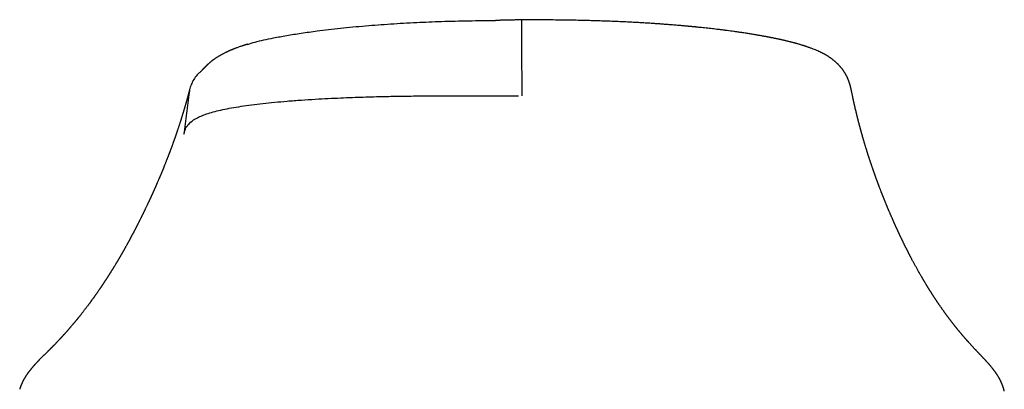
# Model space of a CAD drawing. Header units: millimetres. Extents: x 8 to 722, y 12 to 747.
# Tile 29 of 36: x 297 to 342, y 676 to 693. Entities that reach past the tile are written whole.
import ezdxf

# ---------------------------------------------------------------- set-up
doc = ezdxf.new("R2010")
doc.units = ezdxf.units.MM

msp = doc.modelspace()

# ---------------------------------------------------------------- linework, layer by layer
at = {"color": 7, "linetype": 'Continuous', "lineweight": 30}
for p, q in [((319.849, 691.693), (319.852, 689.37)), ((341.578, 676.605), (341.607, 676.555))]:
    msp.add_line(p, q, dxfattribs=at)
for points, knots in [([(307.343, 691.724), (307.455, 691.759), (307.785, 691.863), (308.411, 691.999), (309.127, 692.132), (309.793, 692.239), (310.607, 692.352), (311.587, 692.467), (312.711, 692.574), (313.877, 692.661), (315.034, 692.727), (316.229, 692.775), (317.423, 692.804), (318.248, 692.818), (318.656, 692.819), (318.663, 692.819)], [0, 0, 0, 0, 0.049527, 0.144623, 0.205576, 0.268771, 0.334644, 0.427439, 0.524077, 0.617104, 0.713718, 0.803672, 0.90302, 0.998146, 1, 1, 1, 1]), ([(319.842, 692.844), (319.828, 692.844), (319.79, 692.843), (319.73, 692.841), (319.657, 692.84), (319.586, 692.838), (319.511, 692.836), (319.44, 692.834), (319.372, 692.832), (319.306, 692.83), (319.236, 692.828), (319.167, 692.827), (319.102, 692.826), (319.042, 692.824), (318.981, 692.823), (318.918, 692.822), (318.857, 692.821), (318.803, 692.821), (318.75, 692.82), (318.705, 692.82), (318.674, 692.82), (318.663, 692.819)], [0, 0, 0, 0, 0.034092, 0.095067, 0.149543, 0.216886, 0.274421, 0.337655, 0.396193, 0.446915, 0.50723, 0.574616, 0.623304, 0.674085, 0.726944, 0.781511, 0.835865, 0.882506, 0.920735, 0.972819, 1, 1, 1, 1]), ([(319.842, 692.843), (319.842, 692.843), (319.842, 692.851), (319.843, 692.819), (319.845, 692.741), (319.846, 692.602), (319.847, 692.417), (319.848, 692.195), (319.849, 691.951), (319.849, 691.777), (319.849, 691.693)], [0, 0, 0, 0, 0.006802, 0.145574, 0.289689, 0.436698, 0.583843, 0.728348, 0.867725, 1, 1, 1, 1]), ([(334.898, 689.628), (334.897, 689.634), (334.895, 689.646), (334.891, 689.663), (334.888, 689.679), (334.885, 689.694), (334.882, 689.707), (334.88, 689.72), (334.877, 689.73), (334.875, 689.74), (334.873, 689.749), (334.871, 689.759), (334.868, 689.77), (334.864, 689.787), (334.858, 689.811), (334.85, 689.843), (334.842, 689.873), (334.834, 689.901), (334.827, 689.924), (334.821, 689.945), (334.815, 689.962), (334.81, 689.976), (334.806, 689.989), (334.803, 689.999), (334.799, 690.01), (334.795, 690.022), (334.79, 690.036), (334.783, 690.054), (334.775, 690.076), (334.766, 690.099), (334.757, 690.12), (334.749, 690.139), (334.742, 690.155), (334.736, 690.169), (334.73, 690.182), (334.724, 690.196), (334.716, 690.213), (334.706, 690.234), (334.695, 690.257), (334.683, 690.28), (334.672, 690.301), (334.662, 690.319), (334.652, 690.337), (334.641, 690.358), (334.628, 690.381), (334.613, 690.406), (334.598, 690.43), (334.584, 690.452), (334.573, 690.469), (334.562, 690.486), (334.55, 690.504), (334.536, 690.524), (334.519, 690.548), (334.499, 690.575), (334.477, 690.604), (334.455, 690.631), (334.436, 690.656), (334.418, 690.676), (334.403, 690.694), (334.389, 690.71), (334.375, 690.727), (334.358, 690.745), (334.338, 690.766), (334.318, 690.788), (334.3, 690.807), (334.284, 690.823), (334.269, 690.837), (334.256, 690.85), (334.243, 690.863), (334.227, 690.877), (334.207, 690.896), (334.184, 690.916), (334.159, 690.938), (334.133, 690.959), (334.108, 690.98), (334.082, 691.001), (334.059, 691.019), (334.022, 691.048), (333.972, 691.084), (333.903, 691.132), (333.831, 691.178), (333.757, 691.223), (333.681, 691.267), (333.601, 691.31), (333.509, 691.357), (333.414, 691.402), (333.314, 691.447), (333.21, 691.491), (333.094, 691.536), (332.999, 691.571), (332.929, 691.596), (332.889, 691.61), (332.848, 691.623), (332.805, 691.638), (332.761, 691.652), (332.717, 691.666), (332.672, 691.68), (332.621, 691.696), (332.561, 691.714), (332.497, 691.733), (332.438, 691.749), (332.386, 691.764), (332.343, 691.776), (332.299, 691.788), (332.255, 691.799), (332.214, 691.81), (332.179, 691.819), (332.15, 691.827), (332.122, 691.834), (332.089, 691.842), (332.052, 691.851), (332.012, 691.861), (331.969, 691.871), (331.924, 691.882), (331.877, 691.894), (331.831, 691.904), (331.79, 691.914), (331.759, 691.921), (331.735, 691.926), (331.717, 691.93), (331.697, 691.935), (331.672, 691.94), (331.64, 691.947), (331.591, 691.958), (331.528, 691.972), (331.457, 691.986), (331.395, 691.999), (331.341, 692.011), (331.291, 692.02), (331.245, 692.03), (331.199, 692.039), (331.153, 692.048), (331.109, 692.056), (331.066, 692.064), (331.022, 692.073), (330.974, 692.081), (330.923, 692.091), (330.868, 692.101), (330.807, 692.112), (330.74, 692.124), (330.667, 692.137), (330.559, 692.155), (330.417, 692.179), (330.235, 692.208), (330.05, 692.237), (329.862, 692.265), (329.69, 692.29), (329.532, 692.312), (329.383, 692.332), (329.234, 692.352), (329.081, 692.371), (328.926, 692.391), (328.774, 692.409), (328.627, 692.426), (328.486, 692.443), (328.343, 692.459), (328.203, 692.474), (328.07, 692.488), (327.946, 692.501), (327.851, 692.51), (327.783, 692.517), (327.739, 692.521), (327.7, 692.525), (327.669, 692.528), (327.646, 692.53), (327.629, 692.532), (327.608, 692.534), (327.579, 692.537), (327.54, 692.54), (327.494, 692.545), (327.442, 692.55), (327.383, 692.555), (327.317, 692.561), (327.241, 692.568), (327.156, 692.575), (327.062, 692.583), (326.96, 692.592), (326.848, 692.601), (326.721, 692.612), (326.577, 692.623), (326.415, 692.635), (326.241, 692.648), (326.055, 692.661), (325.857, 692.675), (325.646, 692.689), (325.422, 692.702), (325.186, 692.716), (324.938, 692.73), (324.676, 692.743), (324.403, 692.756), (324.116, 692.768), (323.819, 692.78), (323.511, 692.79), (323.192, 692.8), (322.861, 692.809), (322.515, 692.818), (322.155, 692.825), (321.78, 692.831), (321.392, 692.836), (320.992, 692.84), (320.581, 692.842), (320.196, 692.844), (319.948, 692.844), (319.842, 692.844)], [0, 0, 0, 0, 0.0043531, 0.008311, 0.0118686, 0.0150213, 0.018011, 0.0205038, 0.0224962, 0.0239917, 0.0253656, 0.0268489, 0.0284422, 0.0301462, 0.0339821, 0.0380598, 0.0423738, 0.0450686, 0.0477874, 0.0501432, 0.0520607, 0.0536256, 0.0548089, 0.0559673, 0.0571009, 0.058224, 0.0596258, 0.0614942, 0.0637872, 0.0663006, 0.0684883, 0.0703222, 0.0719046, 0.0733364, 0.0746172, 0.0758443, 0.0774672, 0.0795135, 0.0819841, 0.0844295, 0.0864729, 0.0881639, 0.0898549, 0.0919128, 0.0941892, 0.0967946, 0.0994558, 0.1016278, 0.1032939, 0.1049007, 0.1067396, 0.1088338, 0.1112387, 0.1141274, 0.1174025, 0.1205007, 0.1231511, 0.1254031, 0.1274179, 0.1292149, 0.1308528, 0.1329395, 0.1354759, 0.1380894, 0.1402679, 0.1420558, 0.1436897, 0.1452016, 0.14662, 0.1483939, 0.1506782, 0.153472, 0.156348, 0.1589453, 0.1621129, 0.164923, 0.1674799, 0.1699947, 0.1770948, 0.1838695, 0.1923189, 0.2001929, 0.2071615, 0.2158367, 0.2245793, 0.2346166, 0.2433444, 0.253193, 0.2632164, 0.2744002, 0.2778572, 0.281182, 0.2845526, 0.2881167, 0.2919594, 0.2956001, 0.2987033, 0.30304, 0.3078312, 0.3129706, 0.318259, 0.3215141, 0.324802, 0.3281187, 0.3314641, 0.3346565, 0.3373399, 0.339098, 0.3410443, 0.3434325, 0.3462425, 0.3491402, 0.3520052, 0.3554, 0.3587478, 0.3620086, 0.3648713, 0.3672704, 0.3685906, 0.3697125, 0.3709465, 0.3726507, 0.3748251, 0.3774682, 0.3827258, 0.3873915, 0.3914675, 0.3949559, 0.3980906, 0.4010917, 0.4039598, 0.4069606, 0.4097804, 0.4124109, 0.4150848, 0.4182475, 0.4213152, 0.4247403, 0.4285224, 0.4326611, 0.4371557, 0.4418254, 0.4524996, 0.4627004, 0.4742278, 0.485086, 0.4952759, 0.5038106, 0.5120491, 0.5203948, 0.5288601, 0.5374545, 0.5461784, 0.5537595, 0.5614362, 0.5692088, 0.5768762, 0.5840106, 0.5905982, 0.596639, 0.5991238, 0.6015027, 0.60364, 0.6052861, 0.6064355, 0.6071897, 0.6079931, 0.6097291, 0.6118054, 0.614222, 0.6169383, 0.6199866, 0.6234645, 0.6274343, 0.6318959, 0.6367565, 0.6420913, 0.6479, 0.6541824, 0.661896, 0.6702201, 0.6791535, 0.6886949, 0.6988425, 0.7095938, 0.7209457, 0.7328943, 0.7454799, 0.7586554, 0.7724195, 0.7867949, 0.8017861, 0.81711, 0.8330297, 0.8495449, 0.8666545, 0.8847236, 0.9034051, 0.9226935, 0.9425809, 0.9630575, 0.9841111, 1, 1, 1, 1]), ([(307.34, 691.731), (307.333, 691.729), (307.313, 691.723), (307.283, 691.714), (307.254, 691.705), (307.234, 691.698), (307.218, 691.693), (307.199, 691.687), (307.175, 691.679), (307.145, 691.67), (307.112, 691.659), (307.062, 691.642), (307.001, 691.621), (306.931, 691.597), (306.869, 691.574), (306.818, 691.555), (306.775, 691.539), (306.737, 691.524), (306.696, 691.508), (306.654, 691.491), (306.611, 691.473), (306.569, 691.455), (306.53, 691.438), (306.495, 691.423), (306.466, 691.41), (306.438, 691.397), (306.409, 691.384), (306.375, 691.368), (306.333, 691.348), (306.286, 691.324), (306.238, 691.3), (306.193, 691.276), (306.152, 691.253), (306.115, 691.233), (306.083, 691.215), (306.052, 691.197), (306.019, 691.177), (305.983, 691.155), (305.947, 691.133), (305.915, 691.112), (305.885, 691.092), (305.857, 691.073), (305.828, 691.053), (305.799, 691.032), (305.773, 691.013), (305.751, 690.998), (305.732, 690.983), (305.711, 690.967), (305.688, 690.948), (305.664, 690.929), (305.641, 690.911), (305.62, 690.892), (305.599, 690.875), (305.58, 690.858), (305.561, 690.842), (305.543, 690.825), (305.525, 690.809), (305.509, 690.794), (305.493, 690.779), (305.478, 690.764), (305.465, 690.751), (305.453, 690.74), (305.442, 690.729), (305.432, 690.719), (305.422, 690.708), (305.413, 690.699), (305.404, 690.689), (305.396, 690.681), (305.39, 690.675), (305.383, 690.668), (305.375, 690.66), (305.367, 690.651), (305.36, 690.643), (305.354, 690.637), (305.349, 690.632), (305.343, 690.626), (305.338, 690.62), (305.332, 690.614), (305.327, 690.609), (305.323, 690.604), (305.319, 690.6), (305.314, 690.595), (305.309, 690.59), (305.304, 690.584), (305.299, 690.579), (305.296, 690.576), (305.293, 690.573), (305.29, 690.57), (305.286, 690.566), (305.282, 690.561), (305.277, 690.557), (305.273, 690.552), (305.269, 690.548), (305.265, 690.544), (305.261, 690.539), (305.255, 690.534), (305.249, 690.528), (305.243, 690.522), (305.238, 690.516), (305.233, 690.511), (305.227, 690.505), (305.221, 690.499), (305.215, 690.494), (305.21, 690.489), (305.206, 690.484), (305.201, 690.48), (305.196, 690.475), (305.191, 690.47), (305.187, 690.467), (305.184, 690.463), (305.181, 690.461), (305.178, 690.458), (305.176, 690.456), (305.175, 690.455), (305.175, 690.455)], [0, 0, 0, 0, 0.005384, 0.014892, 0.022455, 0.026452, 0.030077, 0.03491, 0.041066, 0.048544, 0.057346, 0.066956, 0.087089, 0.105343, 0.121796, 0.137235, 0.146531, 0.156722, 0.168604, 0.180829, 0.192584, 0.205149, 0.216879, 0.227029, 0.235544, 0.24287, 0.251647, 0.26215, 0.274035, 0.290766, 0.306199, 0.320547, 0.334775, 0.347628, 0.357291, 0.368002, 0.379842, 0.392929, 0.406541, 0.418819, 0.429598, 0.439757, 0.451365, 0.464221, 0.474447, 0.482864, 0.490301, 0.499234, 0.509587, 0.52083, 0.53075, 0.540977, 0.551882, 0.560826, 0.569724, 0.581466, 0.590845, 0.599364, 0.610068, 0.620331, 0.629242, 0.636495, 0.644633, 0.653931, 0.660316, 0.668514, 0.677977, 0.684174, 0.689963, 0.696349, 0.704295, 0.713945, 0.722912, 0.730219, 0.736404, 0.74254, 0.750351, 0.758126, 0.765204, 0.771214, 0.776764, 0.782815, 0.789741, 0.79756, 0.804684, 0.81023, 0.814439, 0.81858, 0.823637, 0.830214, 0.837179, 0.84294, 0.848499, 0.853565, 0.85894, 0.86595, 0.874437, 0.881879, 0.888223, 0.894065, 0.901507, 0.909731, 0.91765, 0.924361, 0.9304, 0.937158, 0.945362, 0.954847, 0.962719, 0.969331, 0.978376, 0.987802, 0.999645, 1, 1, 1, 1]), ([(305.177, 690.452), (305.163, 690.441), (305.077, 690.378), (304.953, 690.227), (304.814, 690.009), (304.719, 689.776), (304.689, 689.614), (304.675, 689.535)], [0, 0, 0, 0, 0.05068, 0.297112, 0.539704, 0.774959, 1, 1, 1, 1]), ([(304.709, 689.71), (304.708, 689.705), (304.702, 689.684), (304.693, 689.65), (304.682, 689.608), (304.672, 689.568), (304.662, 689.531), (304.653, 689.496), (304.644, 689.463), (304.635, 689.432), (304.627, 689.402), (304.619, 689.373), (304.612, 689.345), (304.604, 689.317), (304.597, 689.292), (304.591, 689.268), (304.585, 689.247), (304.579, 689.227), (304.574, 689.209), (304.57, 689.194), (304.566, 689.18), (304.563, 689.168), (304.559, 689.156), (304.556, 689.145), (304.553, 689.133), (304.55, 689.123), (304.547, 689.112), (304.544, 689.102), (304.541, 689.092), (304.539, 689.082), (304.535, 689.071), (304.532, 689.058), (304.528, 689.044), (304.523, 689.029), (304.518, 689.011), (304.512, 688.991), (304.506, 688.969), (304.499, 688.945), (304.492, 688.92), (304.484, 688.893), (304.477, 688.868), (304.469, 688.843), (304.462, 688.817), (304.454, 688.79), (304.446, 688.763), (304.438, 688.738), (304.431, 688.714), (304.425, 688.692), (304.419, 688.672), (304.413, 688.654), (304.408, 688.637), (304.403, 688.621), (304.398, 688.603), (304.392, 688.584), (304.385, 688.561), (304.378, 688.539), (304.371, 688.515), (304.363, 688.492), (304.356, 688.469), (304.35, 688.447), (304.344, 688.427), (304.338, 688.41), (304.334, 688.396), (304.33, 688.384), (304.327, 688.374), (304.324, 688.365), (304.322, 688.357), (304.319, 688.35), (304.317, 688.342), (304.313, 688.331), (304.309, 688.318), (304.304, 688.302), (304.299, 688.284), (304.292, 688.265), (304.286, 688.243), (304.278, 688.22), (304.27, 688.194), (304.258, 688.157), (304.243, 688.109), (304.223, 688.05), (304.205, 687.992), (304.186, 687.936), (304.167, 687.88), (304.149, 687.826), (304.132, 687.775), (304.116, 687.727), (304.1, 687.681), (304.087, 687.643), (304.077, 687.612), (304.069, 687.589), (304.061, 687.566), (304.054, 687.547), (304.048, 687.53), (304.043, 687.516), (304.039, 687.502), (304.034, 687.488), (304.028, 687.472), (304.022, 687.455), (304.015, 687.435), (304.008, 687.414), (304, 687.393), (303.992, 687.371), (303.985, 687.349), (303.977, 687.327), (303.969, 687.304), (303.961, 687.282), (303.95, 687.251), (303.935, 687.21), (303.918, 687.162), (303.901, 687.117), (303.886, 687.075), (303.871, 687.034), (303.856, 686.995), (303.842, 686.956), (303.829, 686.92), (303.816, 686.885), (303.803, 686.852), (303.792, 686.822), (303.782, 686.796), (303.773, 686.773), (303.765, 686.75), (303.756, 686.727), (303.747, 686.704), (303.738, 686.68), (303.728, 686.654), (303.718, 686.627), (303.706, 686.597), (303.693, 686.563), (303.678, 686.523), (303.661, 686.479), (303.642, 686.432), (303.622, 686.381), (303.601, 686.328), (303.579, 686.273), (303.561, 686.227), (303.547, 686.192), (303.538, 686.169), (303.529, 686.148), (303.522, 686.129), (303.515, 686.112), (303.508, 686.097), (303.504, 686.084), (303.5, 686.075), (303.497, 686.068), (303.495, 686.062), (303.492, 686.057), (303.49, 686.051), (303.487, 686.044), (303.483, 686.034), (303.479, 686.023), (303.473, 686.01), (303.467, 685.995), (303.46, 685.978), (303.452, 685.959), (303.444, 685.938), (303.435, 685.916), (303.425, 685.893), (303.416, 685.871), (303.405, 685.844), (303.391, 685.812), (303.376, 685.776), (303.362, 685.742), (303.349, 685.71), (303.336, 685.68), (303.324, 685.651), (303.313, 685.625), (303.302, 685.599), (303.287, 685.565), (303.268, 685.52), (303.245, 685.466), (303.226, 685.422), (303.21, 685.386), (303.198, 685.359), (303.186, 685.331), (303.175, 685.305), (303.164, 685.28), (303.153, 685.255), (303.141, 685.228), (303.129, 685.202), (303.118, 685.175), (303.107, 685.15), (303.095, 685.125), (303.085, 685.101), (303.073, 685.075), (303.061, 685.048), (303.049, 685.021), (303.038, 684.996), (303.028, 684.975), (303.02, 684.956), (303.011, 684.936), (303.001, 684.915), (302.99, 684.89), (302.977, 684.861), (302.962, 684.828), (302.948, 684.799), (302.937, 684.775), (302.929, 684.757), (302.921, 684.74), (302.914, 684.725), (302.908, 684.711), (302.902, 684.698), (302.896, 684.686), (302.891, 684.675), (302.887, 684.666), (302.884, 684.658), (302.88, 684.65), (302.875, 684.641), (302.87, 684.629), (302.864, 684.617), (302.857, 684.602), (302.849, 684.585), (302.84, 684.565), (302.83, 684.543), (302.818, 684.518), (302.804, 684.488), (302.789, 684.456), (302.772, 684.419), (302.754, 684.382), (302.735, 684.342), (302.715, 684.301), (302.695, 684.259), (302.675, 684.217), (302.658, 684.183), (302.646, 684.157), (302.637, 684.139), (302.629, 684.122), (302.621, 684.106), (302.614, 684.091), (302.608, 684.078), (302.602, 684.066), (302.597, 684.056), (302.593, 684.048), (302.589, 684.041), (302.586, 684.033), (302.581, 684.024), (302.575, 684.012), (302.569, 683.998), (302.561, 683.983), (302.552, 683.965), (302.543, 683.946), (302.533, 683.925), (302.522, 683.903), (302.51, 683.879), (302.498, 683.854), (302.485, 683.829), (302.473, 683.805), (302.461, 683.781), (302.448, 683.754), (302.432, 683.723), (302.415, 683.689), (302.398, 683.656), (302.382, 683.624), (302.366, 683.592), (302.351, 683.562), (302.336, 683.533), (302.322, 683.504), (302.307, 683.476), (302.292, 683.447), (302.278, 683.419), (302.263, 683.39), (302.249, 683.363), (302.236, 683.337), (302.223, 683.313), (302.211, 683.29), (302.198, 683.265), (302.185, 683.239), (302.169, 683.209), (302.156, 683.183), (302.144, 683.161), (302.134, 683.142), (302.123, 683.122), (302.112, 683.101), (302.1, 683.078), (302.087, 683.053), (302.073, 683.027), (302.058, 682.999), (302.042, 682.969), (302.026, 682.938), (302.011, 682.91), (301.998, 682.886), (301.988, 682.868), (301.98, 682.852), (301.972, 682.838), (301.966, 682.827), (301.961, 682.817), (301.956, 682.808), (301.951, 682.8), (301.946, 682.79), (301.94, 682.779), (301.933, 682.766), (301.925, 682.751), (301.915, 682.732), (301.904, 682.712), (301.892, 682.69), (301.879, 682.667), (301.866, 682.644), (301.849, 682.612), (301.827, 682.572), (301.801, 682.525), (301.775, 682.48), (301.755, 682.443), (301.738, 682.414), (301.727, 682.393), (301.716, 682.373), (301.705, 682.355), (301.696, 682.339), (301.689, 682.325), (301.683, 682.315), (301.679, 682.308), (301.675, 682.301), (301.671, 682.294), (301.667, 682.287), (301.662, 682.279), (301.656, 682.268), (301.649, 682.255), (301.64, 682.24), (301.63, 682.223), (301.62, 682.205), (301.608, 682.185), (301.597, 682.165), (301.586, 682.146), (301.575, 682.127), (301.565, 682.109), (301.552, 682.087), (301.537, 682.061), (301.52, 682.033), (301.504, 682.006), (301.49, 681.981), (301.477, 681.958), (301.463, 681.936), (301.45, 681.913), (301.437, 681.891), (301.425, 681.87), (301.414, 681.853), (301.405, 681.838), (301.396, 681.823), (301.387, 681.806), (301.376, 681.788), (301.364, 681.768), (301.348, 681.742), (301.329, 681.711), (301.307, 681.675), (301.287, 681.642), (301.269, 681.612), (301.253, 681.585), (301.237, 681.559), (301.221, 681.534), (301.208, 681.512), (301.196, 681.493), (301.186, 681.477), (301.177, 681.462), (301.168, 681.448), (301.158, 681.431), (301.145, 681.411), (301.131, 681.388), (301.115, 681.362), (301.098, 681.335), (301.08, 681.306), (301.062, 681.278), (301.045, 681.251), (301.028, 681.225), (301.013, 681.201), (300.998, 681.178), (300.984, 681.155), (300.97, 681.134), (300.958, 681.114), (300.948, 681.099), (300.941, 681.088), (300.935, 681.08), (300.929, 681.071), (300.923, 681.06), (300.915, 681.049), (300.907, 681.036), (300.896, 681.02), (300.885, 681.002), (300.872, 680.983), (300.856, 680.958), (300.837, 680.929), (300.816, 680.897), (300.796, 680.867), (300.777, 680.839), (300.76, 680.813), (300.744, 680.789), (300.729, 680.767), (300.716, 680.746), (300.703, 680.728), (300.692, 680.711), (300.682, 680.696), (300.674, 680.684), (300.667, 680.674), (300.662, 680.666), (300.656, 680.657), (300.648, 680.646), (300.639, 680.633), (300.629, 680.617), (300.617, 680.6), (300.604, 680.581), (300.591, 680.562), (300.569, 680.53), (300.539, 680.487), (300.508, 680.442), (300.485, 680.408), (300.47, 680.387), (300.456, 680.367), (300.443, 680.349), (300.432, 680.333), (300.422, 680.318), (300.413, 680.305), (300.404, 680.293), (300.397, 680.283), (300.389, 680.272), (300.381, 680.261), (300.371, 680.247), (300.36, 680.231), (300.348, 680.214), (300.335, 680.195), (300.319, 680.174), (300.302, 680.149), (300.282, 680.122), (300.261, 680.093), (300.242, 680.066), (300.224, 680.042), (300.21, 680.022), (300.197, 680.005), (300.186, 679.99), (300.177, 679.977), (300.168, 679.965), (300.158, 679.952), (300.148, 679.938), (300.137, 679.922), (300.122, 679.903), (300.105, 679.879), (300.084, 679.852), (300.059, 679.817), (300.028, 679.776), (299.992, 679.729), (299.957, 679.682), (299.922, 679.636), (299.887, 679.591), (299.852, 679.546), (299.817, 679.501), (299.783, 679.457), (299.755, 679.421), (299.733, 679.394), (299.717, 679.374), (299.7, 679.352), (299.682, 679.33), (299.664, 679.307), (299.646, 679.285), (299.63, 679.265), (299.614, 679.246), (299.6, 679.227), (299.586, 679.21), (299.573, 679.195), (299.563, 679.182), (299.553, 679.17), (299.544, 679.159), (299.535, 679.148), (299.525, 679.135), (299.514, 679.123), (299.501, 679.107), (299.487, 679.089), (299.469, 679.068), (299.45, 679.046), (299.43, 679.022), (299.409, 678.996), (299.385, 678.968), (299.36, 678.939), (299.334, 678.908), (299.308, 678.876), (299.28, 678.844), (299.255, 678.814), (299.231, 678.787), (299.21, 678.764), (299.191, 678.742), (299.174, 678.721), (299.157, 678.702), (299.14, 678.683), (299.124, 678.664), (299.106, 678.644), (299.087, 678.623), (299.066, 678.599), (299.043, 678.574), (299.019, 678.547), (298.995, 678.52), (298.97, 678.492), (298.945, 678.465), (298.92, 678.438), (298.897, 678.412), (298.875, 678.388), (298.855, 678.367), (298.836, 678.346), (298.818, 678.327), (298.801, 678.309), (298.785, 678.292), (298.768, 678.273), (298.749, 678.253), (298.728, 678.231), (298.706, 678.208), (298.682, 678.183), (298.658, 678.157), (298.633, 678.131), (298.609, 678.106), (298.582, 678.078), (298.554, 678.049), (298.526, 678.02), (298.498, 677.992), (298.473, 677.966), (298.449, 677.941), (298.427, 677.919), (298.407, 677.899), (298.389, 677.88), (298.374, 677.865), (298.361, 677.852), (298.351, 677.842), (298.341, 677.832), (298.33, 677.821), (298.317, 677.808), (298.302, 677.793), (298.285, 677.776), (298.266, 677.756), (298.244, 677.734), (298.218, 677.708), (298.19, 677.681), (298.162, 677.652), (298.133, 677.623), (298.104, 677.594), (298.074, 677.565), (298.045, 677.536), (298.015, 677.507), (297.985, 677.476), (297.954, 677.446), (297.923, 677.415), (297.893, 677.385), (297.865, 677.356), (297.839, 677.33), (297.816, 677.307), (297.797, 677.286), (297.778, 677.268), (297.762, 677.25), (297.746, 677.234), (297.731, 677.218), (297.716, 677.202), (297.699, 677.185), (297.68, 677.165), (297.659, 677.142), (297.636, 677.117), (297.614, 677.093), (297.594, 677.07), (297.576, 677.049), (297.56, 677.031), (297.546, 677.015), (297.533, 677), (297.517, 676.981), (297.501, 676.962), (297.486, 676.943), (297.473, 676.927), (297.462, 676.915), (297.454, 676.904), (297.446, 676.895), (297.439, 676.886), (297.431, 676.876), (297.422, 676.864), (297.411, 676.85), (297.4, 676.836), (297.387, 676.819), (297.374, 676.802), (297.361, 676.785), (297.348, 676.769), (297.338, 676.754), (297.328, 676.742), (297.319, 676.729), (297.309, 676.715), (297.299, 676.7), (297.287, 676.684), (297.276, 676.669), (297.269, 676.658), (297.266, 676.654)], [0, 0, 0, 0, 0.001405, 0.004892, 0.008235, 0.011436, 0.014494, 0.017247, 0.019872, 0.022371, 0.024743, 0.026987, 0.029342, 0.031539, 0.033577, 0.035458, 0.03718, 0.038744, 0.04015, 0.041397, 0.042487, 0.043447, 0.044377, 0.045286, 0.046173, 0.04704, 0.047885, 0.04871, 0.049434, 0.050228, 0.051133, 0.052149, 0.053276, 0.054513, 0.055862, 0.057495, 0.059266, 0.061174, 0.06322, 0.065362, 0.067437, 0.069429, 0.071337, 0.073616, 0.075764, 0.077779, 0.079661, 0.081412, 0.08303, 0.084516, 0.085869, 0.087092, 0.088305, 0.089986, 0.091771, 0.09366, 0.095463, 0.097353, 0.099328, 0.10094, 0.102569, 0.104047, 0.105062, 0.105978, 0.106794, 0.107509, 0.108125, 0.108646, 0.109201, 0.110118, 0.111199, 0.112445, 0.113855, 0.115429, 0.117135, 0.118999, 0.121022, 0.123107, 0.127876, 0.132555, 0.137143, 0.14164, 0.146046, 0.15036, 0.154537, 0.158279, 0.161878, 0.165335, 0.167306, 0.169215, 0.170994, 0.172631, 0.173838, 0.174955, 0.175988, 0.177103, 0.178365, 0.179748, 0.181272, 0.182938, 0.184745, 0.18639, 0.188137, 0.189933, 0.191711, 0.193469, 0.195208, 0.19923, 0.203144, 0.206547, 0.209864, 0.213096, 0.216227, 0.219275, 0.222181, 0.224945, 0.227566, 0.230045, 0.231918, 0.233754, 0.235553, 0.237314, 0.239096, 0.241009, 0.243057, 0.24524, 0.247559, 0.250012, 0.253389, 0.256877, 0.260474, 0.264563, 0.268785, 0.273139, 0.277624, 0.279579, 0.281383, 0.283035, 0.284536, 0.285886, 0.287084, 0.288131, 0.288734, 0.289272, 0.289745, 0.290153, 0.290583, 0.291114, 0.291869, 0.292764, 0.293799, 0.294975, 0.296318, 0.297808, 0.299443, 0.301222, 0.303024, 0.304783, 0.306498, 0.309446, 0.312255, 0.314926, 0.317459, 0.319853, 0.32207, 0.324153, 0.326102, 0.327978, 0.332343, 0.336567, 0.340649, 0.342793, 0.344937, 0.347081, 0.349236, 0.35105, 0.35301, 0.355116, 0.357369, 0.359277, 0.361276, 0.363261, 0.365171, 0.367006, 0.369296, 0.371457, 0.373489, 0.374955, 0.37641, 0.377962, 0.379611, 0.381358, 0.383792, 0.386393, 0.389161, 0.390607, 0.392029, 0.393339, 0.394536, 0.39562, 0.396592, 0.397593, 0.398437, 0.399125, 0.399657, 0.400291, 0.401044, 0.401919, 0.402915, 0.404033, 0.405272, 0.406889, 0.408675, 0.41063, 0.412754, 0.415459, 0.41829, 0.421244, 0.424321, 0.427523, 0.430848, 0.434089, 0.437439, 0.438785, 0.440149, 0.441511, 0.442768, 0.443926, 0.444958, 0.445864, 0.446644, 0.447298, 0.447825, 0.448265, 0.449052, 0.44998, 0.451051, 0.452263, 0.453618, 0.455114, 0.456753, 0.458533, 0.460357, 0.462301, 0.464241, 0.466136, 0.467985, 0.469789, 0.472532, 0.475163, 0.477681, 0.480255, 0.482699, 0.485015, 0.487241, 0.489462, 0.491682, 0.493899, 0.496114, 0.498326, 0.500464, 0.502453, 0.504333, 0.506102, 0.507831, 0.51003, 0.512313, 0.514678, 0.516111, 0.517573, 0.519096, 0.520738, 0.522537, 0.524462, 0.526512, 0.528686, 0.530987, 0.533412, 0.535955, 0.537525, 0.53893, 0.54017, 0.541246, 0.542157, 0.542903, 0.543501, 0.544168, 0.544919, 0.545755, 0.546676, 0.547974, 0.549411, 0.550985, 0.552698, 0.554522, 0.55633, 0.558108, 0.561956, 0.565649, 0.569188, 0.572572, 0.574283, 0.575925, 0.577454, 0.578867, 0.580164, 0.581347, 0.581959, 0.582534, 0.583074, 0.583577, 0.584084, 0.584696, 0.585558, 0.586573, 0.587739, 0.589058, 0.59056, 0.592149, 0.593692, 0.595187, 0.596634, 0.598033, 0.599384, 0.601807, 0.604058, 0.606139, 0.608048, 0.609821, 0.6115, 0.613359, 0.615089, 0.616689, 0.618161, 0.619165, 0.620309, 0.621594, 0.623019, 0.624584, 0.626289, 0.629127, 0.631939, 0.63472, 0.636822, 0.638905, 0.640968, 0.642935, 0.644761, 0.646097, 0.647345, 0.648506, 0.649594, 0.650756, 0.652397, 0.654215, 0.656212, 0.658387, 0.660653, 0.662871, 0.66504, 0.666965, 0.668849, 0.670693, 0.67248, 0.674134, 0.675644, 0.67701, 0.677655, 0.678278, 0.678978, 0.67977, 0.680656, 0.681635, 0.682908, 0.68431, 0.685839, 0.687382, 0.690063, 0.692584, 0.694943, 0.69714, 0.699177, 0.70102, 0.702714, 0.70429, 0.705754, 0.707039, 0.708222, 0.709303, 0.709892, 0.710481, 0.711167, 0.711957, 0.713033, 0.714256, 0.715626, 0.717109, 0.718593, 0.720072, 0.724476, 0.728831, 0.730528, 0.7322, 0.733762, 0.735203, 0.736429, 0.737551, 0.738569, 0.739483, 0.740294, 0.741055, 0.741919, 0.742998, 0.744213, 0.745564, 0.747039, 0.748586, 0.750612, 0.75274, 0.75497, 0.757295, 0.759019, 0.760563, 0.761926, 0.76311, 0.763992, 0.764923, 0.76594, 0.767045, 0.768237, 0.769515, 0.771654, 0.773795, 0.775922, 0.779686, 0.783397, 0.786996, 0.790579, 0.794071, 0.797595, 0.801148, 0.80458, 0.807867, 0.809375, 0.810965, 0.812636, 0.814387, 0.816191, 0.81793, 0.819496, 0.820992, 0.822416, 0.823756, 0.82497, 0.825963, 0.82685, 0.827687, 0.828576, 0.829518, 0.830515, 0.831566, 0.833098, 0.834733, 0.836475, 0.838339, 0.840367, 0.842524, 0.844808, 0.847212, 0.849664, 0.852146, 0.854649, 0.856627, 0.858468, 0.860171, 0.861737, 0.863184, 0.864569, 0.866131, 0.867641, 0.869276, 0.871068, 0.873058, 0.875165, 0.877283, 0.87941, 0.881545, 0.883687, 0.88573, 0.887564, 0.88923, 0.890748, 0.892299, 0.893572, 0.894894, 0.896301, 0.897825, 0.899503, 0.901302, 0.903224, 0.905195, 0.907149, 0.909086, 0.911005, 0.913363, 0.915589, 0.917685, 0.919648, 0.921481, 0.923145, 0.924657, 0.926018, 0.927228, 0.928086, 0.928847, 0.929535, 0.930339, 0.931296, 0.932386, 0.933623, 0.935009, 0.936543, 0.938467, 0.940511, 0.942551, 0.944583, 0.946608, 0.948626, 0.950637, 0.952641, 0.954733, 0.956819, 0.958897, 0.96095, 0.962875, 0.964655, 0.966064, 0.967367, 0.968564, 0.969654, 0.970673, 0.971529, 0.972447, 0.973431, 0.974521, 0.975736, 0.977029, 0.978252, 0.979393, 0.980452, 0.981431, 0.982082, 0.982868, 0.983793, 0.984834, 0.985787, 0.986607, 0.987202, 0.987701, 0.988161, 0.988617, 0.98907, 0.989658, 0.990299, 0.991117, 0.991864, 0.992717, 0.993627, 0.994443, 0.995153, 0.995755, 0.996279, 0.997004, 0.997724, 0.998477, 0.999362, 1, 1, 1, 1]), ([(304.675, 689.535), (304.634, 689.216), (304.551, 688.579), (304.47, 687.94), (304.429, 687.621)], [0, 0, 0, 0, 0.500474, 1, 1, 1, 1]), ([(304.467, 687.754), (304.492, 687.823), (304.545, 687.964), (304.721, 688.175), (305.033, 688.383), (305.519, 688.578), (306.191, 688.753), (307.035, 688.905), (308.027, 689.032), (308.968, 689.122), (309.78, 689.184), (310.41, 689.224), (311.011, 689.257), (311.578, 689.283), (312.108, 689.305), (312.777, 689.328), (313.52, 689.348), (314.252, 689.361), (314.798, 689.368), (315.237, 689.373), (315.665, 689.376), (316.082, 689.378), (316.488, 689.38), (316.883, 689.38), (317.267, 689.381), (317.883, 689.38), (318.697, 689.377), (319.387, 689.372), (319.713, 689.37)], [0, 0, 0, 0, 0.05407, 0.109618, 0.166561, 0.224953, 0.284727, 0.34595, 0.408583, 0.472612, 0.508406, 0.541995, 0.573375, 0.60253, 0.629438, 0.654092, 0.703314, 0.740091, 0.762051, 0.783448, 0.804278, 0.824539, 0.844231, 0.863355, 0.881913, 0.899904, 0.952752, 1, 1, 1, 1]), ([(341.58, 676.606), (341.578, 676.61), (341.57, 676.622), (341.556, 676.643), (341.54, 676.668), (341.525, 676.689), (341.512, 676.709), (341.499, 676.727), (341.486, 676.747), (341.471, 676.768), (341.455, 676.789), (341.44, 676.811), (341.424, 676.832), (341.41, 676.851), (341.397, 676.869), (341.384, 676.886), (341.37, 676.904), (341.355, 676.923), (341.339, 676.943), (341.323, 676.964), (341.308, 676.983), (341.294, 677), (341.281, 677.016), (341.269, 677.03), (341.259, 677.043), (341.249, 677.055), (341.238, 677.067), (341.226, 677.081), (341.212, 677.097), (341.197, 677.115), (341.18, 677.135), (341.161, 677.156), (341.141, 677.178), (341.121, 677.201), (341.099, 677.224), (341.077, 677.248), (341.058, 677.269), (341.04, 677.289), (341.023, 677.306), (341.008, 677.323), (340.993, 677.339), (340.978, 677.355), (340.961, 677.373), (340.943, 677.393), (340.922, 677.414), (340.901, 677.437), (340.877, 677.462), (340.853, 677.487), (340.829, 677.512), (340.804, 677.538), (340.778, 677.566), (340.752, 677.594), (340.726, 677.62), (340.702, 677.645), (340.679, 677.67), (340.657, 677.694), (340.635, 677.717), (340.612, 677.741), (340.588, 677.767), (340.563, 677.794), (340.536, 677.822), (340.509, 677.851), (340.482, 677.88), (340.456, 677.908), (340.431, 677.935), (340.407, 677.961), (340.383, 677.987), (340.358, 678.015), (340.332, 678.044), (340.305, 678.073), (340.279, 678.102), (340.257, 678.126), (340.239, 678.146), (340.224, 678.163), (340.21, 678.178), (340.197, 678.194), (340.183, 678.208), (340.17, 678.223), (340.157, 678.238), (340.142, 678.255), (340.126, 678.274), (340.108, 678.293), (340.09, 678.314), (340.073, 678.334), (340.057, 678.353), (340.043, 678.368), (340.032, 678.381), (340.023, 678.392), (340.014, 678.402), (340.005, 678.412), (339.995, 678.424), (339.985, 678.436), (339.972, 678.451), (339.957, 678.468), (339.94, 678.488), (339.923, 678.509), (339.906, 678.529), (339.889, 678.55), (339.872, 678.57), (339.854, 678.591), (339.834, 678.615), (339.813, 678.64), (339.794, 678.664), (339.775, 678.687), (339.758, 678.708), (339.742, 678.728), (339.725, 678.748), (339.708, 678.77), (339.69, 678.792), (339.67, 678.816), (339.649, 678.842), (339.627, 678.87), (339.604, 678.899), (339.582, 678.927), (339.561, 678.954), (339.541, 678.98), (339.522, 679.004), (339.503, 679.029), (339.485, 679.052), (339.467, 679.076), (339.45, 679.098), (339.435, 679.117), (339.422, 679.134), (339.411, 679.149), (339.398, 679.166), (339.384, 679.184), (339.369, 679.204), (339.354, 679.225), (339.336, 679.248), (339.318, 679.273), (339.298, 679.299), (339.279, 679.325), (339.263, 679.346), (339.249, 679.365), (339.238, 679.38), (339.228, 679.395), (339.218, 679.408), (339.209, 679.421), (339.199, 679.434), (339.189, 679.448), (339.177, 679.465), (339.163, 679.484), (339.149, 679.504), (339.134, 679.525), (339.114, 679.552), (339.091, 679.585), (339.063, 679.624), (339.035, 679.664), (339.008, 679.702), (338.983, 679.738), (338.96, 679.772), (338.939, 679.802), (338.918, 679.832), (338.9, 679.858), (338.885, 679.881), (338.871, 679.901), (338.859, 679.919), (338.848, 679.935), (338.84, 679.948), (338.832, 679.959), (338.823, 679.972), (338.813, 679.987), (338.802, 680.003), (338.791, 680.02), (338.777, 680.041), (338.763, 680.063), (338.747, 680.086), (338.733, 680.107), (338.72, 680.128), (338.707, 680.147), (338.696, 680.164), (338.685, 680.18), (338.675, 680.195), (338.666, 680.209), (338.659, 680.221), (338.651, 680.232), (338.644, 680.243), (338.636, 680.256), (338.625, 680.272), (338.614, 680.29), (338.601, 680.31), (338.587, 680.332), (338.572, 680.355), (338.554, 680.383), (338.535, 680.413), (338.513, 680.447), (338.495, 680.476), (338.481, 680.499), (338.47, 680.516), (338.459, 680.534), (338.448, 680.551), (338.437, 680.568), (338.427, 680.585), (338.416, 680.602), (338.407, 680.617), (338.399, 680.63), (338.391, 680.643), (338.382, 680.658), (338.372, 680.673), (338.362, 680.69), (338.351, 680.708), (338.34, 680.727), (338.328, 680.746), (338.316, 680.765), (338.305, 680.783), (338.29, 680.807), (338.273, 680.836), (338.253, 680.87), (338.234, 680.901), (338.217, 680.929), (338.202, 680.955), (338.188, 680.979), (338.173, 681.004), (338.158, 681.029), (338.143, 681.055), (338.126, 681.083), (338.104, 681.122), (338.075, 681.171), (338.041, 681.231), (338.006, 681.291), (337.971, 681.353), (337.936, 681.416), (337.901, 681.477), (337.867, 681.538), (337.833, 681.6), (337.799, 681.662), (337.765, 681.725), (337.731, 681.788), (337.697, 681.852), (337.662, 681.917), (337.636, 681.967), (337.619, 682), (337.61, 682.016), (337.601, 682.034), (337.591, 682.052), (337.581, 682.071), (337.57, 682.092), (337.559, 682.114), (337.545, 682.141), (337.53, 682.171), (337.513, 682.204), (337.497, 682.236), (337.48, 682.268), (337.464, 682.3), (337.447, 682.333), (337.432, 682.363), (337.418, 682.391), (337.404, 682.418), (337.392, 682.443), (337.381, 682.465), (337.37, 682.486), (337.361, 682.505), (337.353, 682.522), (337.345, 682.537), (337.34, 682.548), (337.336, 682.555), (337.333, 682.561), (337.33, 682.567), (337.327, 682.574), (337.322, 682.583), (337.317, 682.594), (337.31, 682.607), (337.303, 682.623), (337.294, 682.64), (337.283, 682.664), (337.269, 682.693), (337.252, 682.727), (337.236, 682.761), (337.22, 682.794), (337.204, 682.827), (337.19, 682.855), (337.179, 682.879), (337.17, 682.897), (337.163, 682.913), (337.156, 682.928), (337.149, 682.941), (337.144, 682.952), (337.14, 682.962), (337.135, 682.971), (337.131, 682.981), (337.125, 682.993), (337.119, 683.006), (337.111, 683.022), (337.103, 683.039), (337.094, 683.058), (337.084, 683.08), (337.072, 683.105), (337.06, 683.132), (337.048, 683.157), (337.036, 683.182), (337.026, 683.206), (337.015, 683.228), (337.005, 683.251), (336.995, 683.271), (336.986, 683.292), (336.976, 683.314), (336.964, 683.34), (336.95, 683.37), (336.939, 683.395), (336.929, 683.417), (336.921, 683.434), (336.913, 683.451), (336.905, 683.469), (336.898, 683.485), (336.891, 683.502), (336.883, 683.517), (336.877, 683.532), (336.871, 683.545), (336.866, 683.556), (336.862, 683.565), (336.859, 683.573), (336.855, 683.581), (336.851, 683.591), (336.846, 683.601), (336.84, 683.614), (336.834, 683.628), (336.826, 683.645), (336.818, 683.664), (336.807, 683.689), (336.793, 683.72), (336.778, 683.756), (336.762, 683.791), (336.746, 683.829), (336.728, 683.869), (336.71, 683.911), (336.692, 683.952), (336.675, 683.993), (336.657, 684.034), (336.639, 684.075), (336.624, 684.111), (336.611, 684.141), (336.602, 684.163), (336.593, 684.184), (336.586, 684.202), (336.579, 684.217), (336.574, 684.231), (336.568, 684.243), (336.562, 684.257), (336.556, 684.272), (336.549, 684.29), (336.54, 684.312), (336.529, 684.337), (336.518, 684.364), (336.506, 684.392), (336.494, 684.422), (336.479, 684.457), (336.462, 684.5), (336.442, 684.549), (336.425, 684.589), (336.413, 684.621), (336.404, 684.643), (336.395, 684.665), (336.387, 684.685), (336.379, 684.704), (336.372, 684.721), (336.366, 684.736), (336.361, 684.749), (336.357, 684.76), (336.353, 684.769), (336.35, 684.776), (336.348, 684.783), (336.344, 684.792), (336.34, 684.802), (336.335, 684.815), (336.329, 684.83), (336.322, 684.848), (336.314, 684.867), (336.307, 684.887), (336.299, 684.906), (336.291, 684.926), (336.283, 684.946), (336.275, 684.967), (336.267, 684.988), (336.255, 685.019), (336.239, 685.062), (336.218, 685.114), (336.199, 685.165), (336.182, 685.209), (336.169, 685.245), (336.158, 685.273), (336.147, 685.301), (336.137, 685.327), (336.128, 685.352), (336.12, 685.373), (336.114, 685.39), (336.108, 685.405), (336.103, 685.419), (336.098, 685.432), (336.093, 685.445), (336.088, 685.461), (336.081, 685.479), (336.073, 685.5), (336.065, 685.523), (336.056, 685.548), (336.044, 685.58), (336.029, 685.62), (336.014, 685.661), (336.002, 685.696), (335.991, 685.725), (335.981, 685.754), (335.97, 685.785), (335.958, 685.818), (335.946, 685.852), (335.934, 685.885), (335.924, 685.916), (335.914, 685.943), (335.905, 685.969), (335.896, 685.994), (335.888, 686.018), (335.88, 686.04), (335.871, 686.066), (335.861, 686.097), (335.848, 686.132), (335.836, 686.167), (335.824, 686.203), (335.812, 686.238), (335.801, 686.271), (335.791, 686.302), (335.78, 686.334), (335.769, 686.368), (335.757, 686.403), (335.745, 686.441), (335.732, 686.48), (335.718, 686.521), (335.704, 686.564), (335.693, 686.6), (335.683, 686.629), (335.677, 686.649), (335.67, 686.669), (335.664, 686.688), (335.659, 686.706), (335.654, 686.722), (335.649, 686.736), (335.645, 686.748), (335.642, 686.759), (335.639, 686.769), (335.636, 686.777), (335.634, 686.783), (335.632, 686.789), (335.63, 686.796), (335.627, 686.804), (335.624, 686.814), (335.621, 686.826), (335.616, 686.839), (335.611, 686.855), (335.606, 686.874), (335.599, 686.895), (335.592, 686.918), (335.584, 686.943), (335.576, 686.969), (335.565, 687.005), (335.551, 687.049), (335.535, 687.102), (335.52, 687.153), (335.505, 687.203), (335.492, 687.246), (335.481, 687.284), (335.472, 687.315), (335.463, 687.345), (335.455, 687.374), (335.447, 687.4), (335.44, 687.425), (335.432, 687.451), (335.424, 687.48), (335.415, 687.512), (335.405, 687.545), (335.396, 687.577), (335.387, 687.609), (335.378, 687.64), (335.369, 687.672), (335.36, 687.705), (335.351, 687.739), (335.341, 687.774), (335.331, 687.81), (335.321, 687.847), (335.31, 687.886), (335.3, 687.927), (335.29, 687.961), (335.283, 687.989), (335.277, 688.009), (335.272, 688.03), (335.266, 688.052), (335.261, 688.073), (335.255, 688.094), (335.25, 688.115), (335.244, 688.136), (335.239, 688.155), (335.235, 688.173), (335.23, 688.189), (335.227, 688.203), (335.223, 688.216), (335.22, 688.228), (335.217, 688.24), (335.214, 688.253), (335.21, 688.268), (335.206, 688.286), (335.2, 688.306), (335.195, 688.327), (335.189, 688.349), (335.183, 688.375), (335.176, 688.403), (335.168, 688.435), (335.16, 688.469), (335.151, 688.505), (335.142, 688.542), (335.132, 688.581), (335.123, 688.619), (335.101, 688.709), (335.081, 688.794), (335.063, 688.875), (335.057, 688.899), (335.052, 688.921), (335.047, 688.942), (335.043, 688.962), (335.039, 688.98), (335.035, 688.997), (335.032, 689.012), (335.028, 689.026), (335.025, 689.04), (335.022, 689.055), (335.018, 689.072), (335.015, 689.088), (335.011, 689.104), (335.008, 689.119), (335.004, 689.136), (335, 689.154), (334.996, 689.175), (334.991, 689.198), (334.985, 689.222), (334.98, 689.249), (334.973, 689.278), (334.967, 689.308), (334.96, 689.341), (334.953, 689.376), (334.945, 689.413), (334.937, 689.451), (334.929, 689.49), (334.921, 689.529), (334.913, 689.57), (334.906, 689.603), (334.902, 689.623), (334.901, 689.628)], [0, 0, 0, 0, 0.000528, 0.001797, 0.002978, 0.004046, 0.004846, 0.005725, 0.00668, 0.007691, 0.008748, 0.00985, 0.010899, 0.011816, 0.012613, 0.013419, 0.014269, 0.015176, 0.016185, 0.017299, 0.018234, 0.019096, 0.019856, 0.020511, 0.021103, 0.021674, 0.022222, 0.022927, 0.023752, 0.024702, 0.025778, 0.026979, 0.028214, 0.029387, 0.0309, 0.032297, 0.033581, 0.034768, 0.035885, 0.036907, 0.037868, 0.038932, 0.04012, 0.041434, 0.042871, 0.044429, 0.046111, 0.047886, 0.049612, 0.051272, 0.053347, 0.055309, 0.057159, 0.059017, 0.060769, 0.062502, 0.064227, 0.065943, 0.067861, 0.069863, 0.071962, 0.07416, 0.076363, 0.078467, 0.080474, 0.082409, 0.08435, 0.086422, 0.088626, 0.09092, 0.09311, 0.09517, 0.096484, 0.097741, 0.098952, 0.100122, 0.101251, 0.102346, 0.103524, 0.104822, 0.10624, 0.107779, 0.109433, 0.111023, 0.112465, 0.113759, 0.114672, 0.115493, 0.116251, 0.11707, 0.117964, 0.118934, 0.119978, 0.121417, 0.122978, 0.124616, 0.126227, 0.127809, 0.12936, 0.130881, 0.132923, 0.134907, 0.136787, 0.138537, 0.14019, 0.141732, 0.143327, 0.145002, 0.146765, 0.148642, 0.150634, 0.152869, 0.155163, 0.157363, 0.159462, 0.161462, 0.163406, 0.165258, 0.167128, 0.168997, 0.170752, 0.172376, 0.173479, 0.174678, 0.175995, 0.17743, 0.178983, 0.180642, 0.182281, 0.184452, 0.186529, 0.188511, 0.190396, 0.191682, 0.192885, 0.194005, 0.195042, 0.196001, 0.197006, 0.198116, 0.199456, 0.200922, 0.202514, 0.204172, 0.205848, 0.208881, 0.211968, 0.215103, 0.218158, 0.221081, 0.223573, 0.225971, 0.228284, 0.23051, 0.232168, 0.233716, 0.235153, 0.236482, 0.237284, 0.238199, 0.239227, 0.240369, 0.241623, 0.24299, 0.244439, 0.246351, 0.248153, 0.249843, 0.251421, 0.252913, 0.25429, 0.255557, 0.256719, 0.257777, 0.258713, 0.259548, 0.260393, 0.261344, 0.262612, 0.264028, 0.265594, 0.267308, 0.26916, 0.271081, 0.273646, 0.276304, 0.279053, 0.280381, 0.281729, 0.283098, 0.284462, 0.285732, 0.287206, 0.288516, 0.289663, 0.290651, 0.291653, 0.292758, 0.293967, 0.29528, 0.296697, 0.29819, 0.299682, 0.301167, 0.302646, 0.304118, 0.306799, 0.309452, 0.312002, 0.31408, 0.31607, 0.317972, 0.319864, 0.321848, 0.323923, 0.32609, 0.328348, 0.33311, 0.337756, 0.342287, 0.347312, 0.352211, 0.357009, 0.361765, 0.366612, 0.371574, 0.37637, 0.381292, 0.386346, 0.391505, 0.396671, 0.397959, 0.399248, 0.400578, 0.402008, 0.403538, 0.405168, 0.406899, 0.408674, 0.411375, 0.413969, 0.416455, 0.418834, 0.421526, 0.424064, 0.426451, 0.428684, 0.430766, 0.432695, 0.434472, 0.436096, 0.437569, 0.438889, 0.440057, 0.441073, 0.441472, 0.441854, 0.442323, 0.442902, 0.443592, 0.444392, 0.445477, 0.446716, 0.448102, 0.44952, 0.452228, 0.454903, 0.457544, 0.460151, 0.462725, 0.465242, 0.466798, 0.468217, 0.469498, 0.470642, 0.471649, 0.472519, 0.473251, 0.473897, 0.474682, 0.475605, 0.476668, 0.477869, 0.479209, 0.480687, 0.482305, 0.484457, 0.486535, 0.488527, 0.490433, 0.492252, 0.494065, 0.495784, 0.497407, 0.498939, 0.50049, 0.502651, 0.504958, 0.507411, 0.508692, 0.51001, 0.511364, 0.512748, 0.514061, 0.515272, 0.516569, 0.517725, 0.51874, 0.519613, 0.520244, 0.520817, 0.521468, 0.522206, 0.52303, 0.523942, 0.525128, 0.526434, 0.527861, 0.529409, 0.532301, 0.535126, 0.537882, 0.540567, 0.543951, 0.547216, 0.550394, 0.553584, 0.556793, 0.560021, 0.563268, 0.565188, 0.56694, 0.568523, 0.569938, 0.571184, 0.572096, 0.573087, 0.574164, 0.575327, 0.576576, 0.578399, 0.580379, 0.582516, 0.584767, 0.58706, 0.589392, 0.593137, 0.59698, 0.600922, 0.602642, 0.604379, 0.606125, 0.607757, 0.609242, 0.610578, 0.611765, 0.612723, 0.613556, 0.614264, 0.614848, 0.615343, 0.615915, 0.616787, 0.617819, 0.619011, 0.620363, 0.621875, 0.623548, 0.624974, 0.6265, 0.628121, 0.62976, 0.631384, 0.632992, 0.637225, 0.641347, 0.64536, 0.649263, 0.65157, 0.653836, 0.656046, 0.658114, 0.660026, 0.661783, 0.663054, 0.664229, 0.665309, 0.666293, 0.667293, 0.668411, 0.669906, 0.67157, 0.673402, 0.675381, 0.677353, 0.681126, 0.684764, 0.687055, 0.689296, 0.691616, 0.694058, 0.696623, 0.699311, 0.702121, 0.704397, 0.706588, 0.708662, 0.71062, 0.712462, 0.714188, 0.715838, 0.718708, 0.721489, 0.724218, 0.72705, 0.729999, 0.732399, 0.734871, 0.737415, 0.740059, 0.742852, 0.745798, 0.748895, 0.752145, 0.755546, 0.759099, 0.760711, 0.762352, 0.763983, 0.765494, 0.76688, 0.768119, 0.769236, 0.770233, 0.771108, 0.771847, 0.77247, 0.772977, 0.773429, 0.773957, 0.774567, 0.77539, 0.776326, 0.777375, 0.778537, 0.780067, 0.781758, 0.783609, 0.78562, 0.787708, 0.789768, 0.794086, 0.798276, 0.802336, 0.806267, 0.810069, 0.812705, 0.815234, 0.817622, 0.81987, 0.821977, 0.823943, 0.825771, 0.828249, 0.830799, 0.833423, 0.836141, 0.838532, 0.841, 0.843547, 0.846172, 0.848875, 0.851707, 0.85452, 0.857472, 0.860563, 0.863793, 0.867161, 0.868781, 0.870431, 0.872111, 0.873821, 0.875524, 0.877137, 0.87892, 0.880575, 0.882102, 0.8835, 0.884795, 0.885956, 0.886984, 0.887898, 0.888852, 0.889877, 0.890973, 0.892467, 0.894076, 0.895791, 0.897566, 0.899391, 0.901857, 0.90441, 0.90705, 0.909974, 0.912998, 0.916097, 0.919194, 0.922285, 0.937646, 0.939646, 0.941587, 0.943396, 0.945075, 0.946622, 0.948038, 0.949406, 0.950625, 0.951697, 0.952779, 0.954011, 0.955344, 0.956779, 0.957945, 0.959171, 0.960486, 0.961963, 0.963606, 0.965413, 0.967386, 0.969525, 0.971829, 0.974298, 0.976932, 0.979732, 0.982696, 0.985827, 0.988841, 0.991995, 0.995287, 0.998718, 1, 1, 1, 1]), ([(304.432, 687.631), (304.438, 687.651), (304.448, 687.692), (304.46, 687.733), (304.467, 687.754)], [0, 0, 0, 0, 0.500024, 1, 1, 1, 1]), ([(297.235, 676.612), (297.231, 676.605), (297.222, 676.591), (297.209, 676.571), (297.199, 676.554), (297.189, 676.539), (297.182, 676.526), (297.173, 676.511), (297.162, 676.493), (297.149, 676.47), (297.135, 676.444), (297.119, 676.415), (297.104, 676.385), (297.089, 676.357), (297.076, 676.331), (297.065, 676.307), (297.056, 676.287), (297.047, 676.268), (297.039, 676.249), (297.03, 676.23), (297.021, 676.209), (297.011, 676.184), (297.001, 676.159), (296.992, 676.135), (296.984, 676.114), (296.977, 676.096), (296.971, 676.078), (296.965, 676.059), (296.957, 676.038), (296.949, 676.013), (296.944, 675.995), (296.941, 675.986)], [0, 0, 0, 0, 0.040127, 0.075703, 0.106725, 0.133194, 0.155108, 0.174001, 0.207689, 0.246978, 0.290618, 0.339463, 0.390029, 0.437087, 0.478941, 0.516516, 0.548232, 0.577738, 0.606882, 0.636354, 0.667228, 0.704049, 0.747329, 0.782032, 0.812739, 0.839389, 0.863174, 0.887852, 0.919886, 0.959279, 1, 1, 1, 1]), ([(297.237, 676.608), (297.244, 676.622), (297.251, 676.639), (297.263, 676.653), (297.265, 676.655)], [0, 0, 0, 0, 0.860722, 1, 1, 1, 1]), ([(341.88, 675.907), (341.878, 675.917), (341.873, 675.935), (341.866, 675.964), (341.858, 675.991), (341.85, 676.018), (341.842, 676.044), (341.834, 676.068), (341.826, 676.092), (341.819, 676.113), (341.812, 676.134), (341.804, 676.156), (341.795, 676.18), (341.784, 676.207), (341.772, 676.236), (341.76, 676.265), (341.749, 676.291), (341.739, 676.313), (341.73, 676.333), (341.721, 676.352), (341.713, 676.369), (341.707, 676.382), (341.701, 676.393), (341.695, 676.405), (341.69, 676.416), (341.683, 676.43), (341.674, 676.447), (341.662, 676.469), (341.648, 676.495), (341.63, 676.526), (341.617, 676.548), (341.61, 676.56)], [0, 0, 0, 0, 0.044673, 0.089024, 0.127082, 0.159415, 0.189934, 0.228374, 0.263318, 0.293862, 0.322986, 0.35506, 0.391061, 0.431472, 0.476736, 0.522775, 0.563547, 0.597575, 0.62727, 0.657095, 0.687141, 0.705174, 0.723157, 0.741089, 0.75897, 0.77984, 0.808399, 0.844697, 0.888732, 0.940501, 1, 1, 1, 1])]:
    msp.add_open_spline(points, degree=3, knots=knots, dxfattribs=at)

doc.saveas('drawing.dxf')
